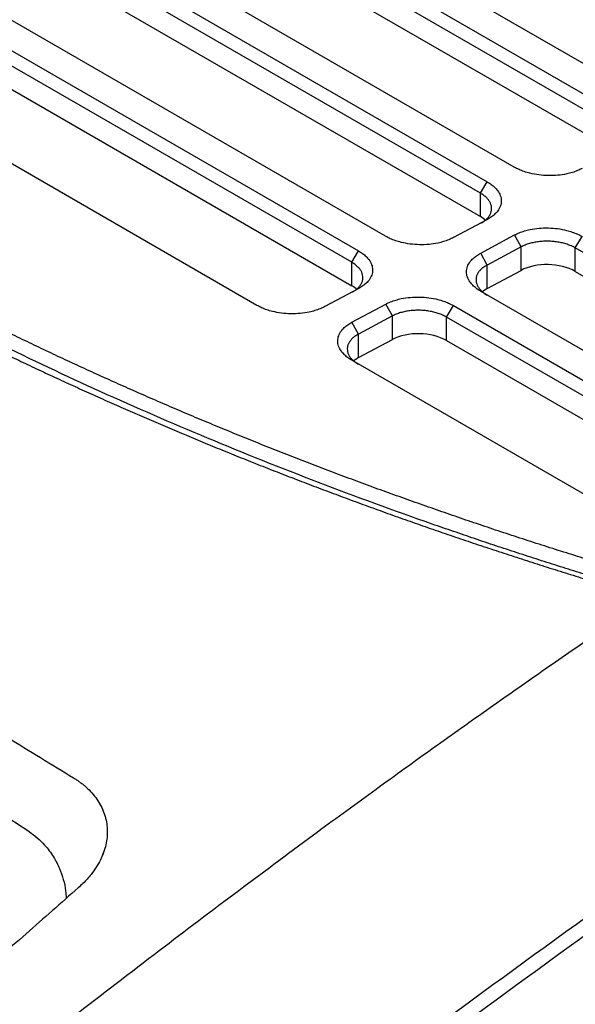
# Model space of a CAD drawing. Header units: millimetres. Extents: x 156922 to 157823, y 112322 to 113312.
# Tile 119 of 123: x 157715 to 157744, y 113207 to 113258. Entities that reach past the tile are written whole.
import ezdxf

# ---------------------------------------------------------------- set-up
doc = ezdxf.new("R2010")
doc.units = ezdxf.units.MM

msp = doc.modelspace()

# ---------------------------------------------------------------- linework, layer by layer
at = {"color": 7, "linetype": 'Continuous', "lineweight": 25}
for p, q in [((157747.993, 113254.152), (157717.587, 113271.705)), ((157716.174, 113270.946), (157746.579, 113253.393)), ((157746.226, 113252.795), (157715.821, 113270.348)), ((157715.821, 113269.122), (157746.226, 113251.569)), ((157741.279, 113250.547), (157710.874, 113268.1)), ((157709.46, 113267.341), (157739.866, 113249.788)), ((157739.513, 113249.19), (157709.107, 113266.743)), ((157709.107, 113265.517), (157739.513, 113247.965)), ((157734.566, 113246.942), (157704.16, 113264.495)), ((157702.747, 113263.736), (157733.153, 113246.184)), ((157732.799, 113245.586), (157702.394, 113263.138)), ((157702.394, 113261.912), (157732.799, 113244.36)), ((157727.853, 113243.338), (157697.447, 113260.89)), ((157739.513, 113249.19), (157739.866, 113249.788)), ((157739.513, 113247.965), (157739.513, 113249.19)), ((157739.879, 113247.825), (157738.114, 113246.878)), ((157739.528, 113246.061), (157741.293, 113247.009)), ((157741.634, 113246.39), (157741.293, 113247.009)), ((157744.462, 113246.333), (157744.816, 113246.931)), ((157741.634, 113246.39), (157739.869, 113245.442)), ((157741.634, 113245.164), (157741.634, 113246.39)), ((157759.298, 113237.769), (157744.462, 113246.333)), ((157744.462, 113245.107), (157744.462, 113246.333)), ((157732.799, 113245.586), (157733.153, 113246.184)), ((157739.869, 113245.442), (157739.528, 113246.061)), ((157732.799, 113244.36), (157732.799, 113245.586)), ((157739.869, 113244.216), (157739.869, 113245.442)), ((157739.869, 113244.216), (157741.634, 113245.164)), ((157744.462, 113245.107), (157759.298, 113236.543)), ((157733.165, 113244.221), (157731.4, 113243.273)), ((157754.378, 113235.505), (157739.516, 113244.085)), ((157732.814, 113242.456), (157734.579, 113243.404)), ((157734.921, 113242.785), (157734.579, 113243.404)), ((157737.749, 113242.728), (157738.102, 113243.326)), ((157738.102, 113243.326), (157753.015, 113234.717)), ((157734.921, 113242.785), (157733.156, 113241.837)), ((157734.921, 113241.559), (157734.921, 113242.785)), ((157752.661, 113234.119), (157737.749, 113242.728)), ((157737.749, 113241.502), (157737.749, 113242.728)), ((157733.156, 113241.837), (157732.814, 113242.456)), ((157733.156, 113240.612), (157733.156, 113241.837)), ((157733.156, 113240.612), (157734.921, 113241.559)), ((157737.749, 113241.502), (157752.661, 113232.894)), ((157747.725, 113231.866), (157732.802, 113240.48)), ((157719.783, 113214.581), (157719.885, 113214.876))]:
    msp.add_line(p, q, dxfattribs=at)
for centre, start_param, end_param in [((157738.099, 113247.205), 0.585756, 0.801672), ((157743.048, 113244.348), 0.801672, 2.372468), ((157731.385, 113243.6), 0.585755, 0.801672), ((157741.283, 113243.4), 2.372468, 2.595382), ((157736.335, 113240.743), 0.801672, 2.372468), ((157734.57, 113239.795), 2.372468, 2.595382)]:
    msp.add_ellipse(centre, major_axis=(2, -0.058), ratio=0.556797, start_param=start_param, end_param=end_param, dxfattribs=at)
for points, knots in [([(157744.827, 113250.482), (157744.787, 113250.462), (157744.708, 113250.421), (157744.581, 113250.366), (157744.448, 113250.315), (157744.31, 113250.27), (157744.165, 113250.229), (157743.916, 113250.171), (157743.548, 113250.114), (157743.056, 113250.097), (157742.563, 113250.132), (157742.141, 113250.211), (157741.796, 113250.312), (157741.52, 113250.418), (157741.36, 113250.504), (157741.279, 113250.547)], [0, 0, 0, 0, 0.042047, 0.08372, 0.125195, 0.166648, 0.208256, 0.250196, 0.375104, 0.500046, 0.624954, 0.749882, 0.833477, 0.916356, 1, 1, 1, 1]), ([(157739.866, 113249.788), (157739.904, 113249.766), (157739.98, 113249.72), (157740.083, 113249.648), (157740.178, 113249.572), (157740.264, 113249.494), (157740.342, 113249.412), (157740.455, 113249.272), (157740.568, 113249.066), (157740.618, 113248.793), (157740.573, 113248.521), (157740.447, 113248.29), (157740.28, 113248.103), (157740.101, 113247.954), (157739.953, 113247.868), (157739.879, 113247.825)], [0, 0, 0, 0, 0.04205, 0.083725, 0.125199, 0.166651, 0.208258, 0.250195, 0.375096, 0.500045, 0.624943, 0.749883, 0.833485, 0.916365, 1, 1, 1, 1]), ([(157739.513, 113247.614), (157739.544, 113247.632), (157739.608, 113247.666), (157739.693, 113247.723), (157739.771, 113247.782), (157739.841, 113247.844), (157739.902, 113247.908), (157739.955, 113247.973), (157740, 113248.041), (157740.036, 113248.109), (157740.064, 113248.177), (157740.084, 113248.247), (157740.096, 113248.316), (157740.101, 113248.409), (157740.088, 113248.527), (157740.041, 113248.669), (157739.96, 113248.809), (157739.844, 113248.945), (157739.698, 113249.075), (157739.575, 113249.152), (157739.513, 113249.19)], [0, 0, 0, 0, 0.043715, 0.087043, 0.129986, 0.172543, 0.214715, 0.256501, 0.297902, 0.338918, 0.379548, 0.419794, 0.459655, 0.499131, 0.578965, 0.660255, 0.743003, 0.827209, 0.912874, 1, 1, 1, 1]), ([(157745.58, 113229.931), (157745.197, 113230.049), (157744.429, 113230.286), (157743.284, 113230.647), (157742.144, 113231.013), (157741.009, 113231.383), (157739.879, 113231.759), (157738.753, 113232.139), (157737.634, 113232.524), (157736.519, 113232.913), (157735.41, 113233.307), (157734.306, 113233.706), (157733.208, 113234.109), (157732.116, 113234.517), (157731.03, 113234.93), (157729.95, 113235.346), (157728.875, 113235.768), (157727.807, 113236.193), (157726.745, 113236.623), (157725.689, 113237.057), (157724.639, 113237.495), (157723.596, 113237.938), (157722.56, 113238.384), (157721.53, 113238.835), (157720.507, 113239.289), (157719.49, 113239.748), (157718.481, 113240.21), (157717.478, 113240.677), (157716.483, 113241.147), (157715.494, 113241.621), (157714.513, 113242.099), (157713.539, 113242.58), (157712.572, 113243.065), (157711.613, 113243.553), (157710.661, 113244.045), (157709.716, 113244.54), (157708.779, 113245.039), (157707.85, 113245.541), (157706.928, 113246.047), (157706.014, 113246.555), (157705.108, 113247.067), (157704.509, 113247.411), (157704.211, 113247.582)], [0, 0, 0, 0, 0.025202, 0.050404, 0.075604, 0.100802, 0.125997, 0.151189, 0.176375, 0.201557, 0.226732, 0.251901, 0.277062, 0.302214, 0.327358, 0.352491, 0.377614, 0.402725, 0.427824, 0.45291, 0.477982, 0.50304, 0.528082, 0.553108, 0.578118, 0.60311, 0.628083, 0.653038, 0.677973, 0.702887, 0.727781, 0.752652, 0.7775, 0.802325, 0.827127, 0.851903, 0.876654, 0.901378, 0.926076, 0.950746, 0.975387, 1, 1, 1, 1]), ([(157741.293, 113247.009), (157741.332, 113247.029), (157741.411, 113247.07), (157741.537, 113247.125), (157741.669, 113247.175), (157741.807, 113247.219), (157741.952, 113247.259), (157742.2, 113247.316), (157742.566, 113247.37), (157743.056, 113247.385), (157743.545, 113247.348), (157743.962, 113247.267), (157744.303, 113247.166), (157744.576, 113247.06), (157744.736, 113246.974), (157744.816, 113246.931)], [0, 0, 0, 0, 0.041986, 0.083613, 0.125064, 0.166522, 0.208171, 0.250194, 0.374979, 0.50004, 0.624828, 0.749879, 0.833333, 0.916232, 1, 1, 1, 1]), ([(157703.189, 113246.898), (157703.472, 113246.735), (157704.038, 113246.409), (157704.895, 113245.925), (157705.758, 113245.444), (157706.628, 113244.965), (157707.504, 113244.49), (157708.386, 113244.018), (157709.274, 113243.549), (157710.169, 113243.084), (157711.07, 113242.621), (157711.976, 113242.162), (157712.889, 113241.707), (157713.808, 113241.255), (157714.733, 113240.806), (157715.663, 113240.36), (157716.6, 113239.918), (157717.542, 113239.48), (157718.49, 113239.044), (157719.444, 113238.613), (157720.404, 113238.185), (157721.369, 113237.76), (157722.34, 113237.34), (157723.317, 113236.922), (157724.299, 113236.509), (157725.286, 113236.099), (157726.279, 113235.693), (157727.278, 113235.29), (157728.281, 113234.892), (157729.29, 113234.497), (157730.305, 113234.106), (157731.324, 113233.719), (157732.349, 113233.335), (157733.379, 113232.956), (157734.413, 113232.58), (157735.453, 113232.209), (157736.498, 113231.841), (157737.548, 113231.477), (157738.602, 113231.118), (157739.662, 113230.762), (157740.726, 113230.41), (157741.795, 113230.063), (157742.868, 113229.72), (157743.947, 113229.38), (157745.029, 113229.045), (157746.117, 113228.714), (157747.208, 113228.387), (157747.939, 113228.173), (157748.305, 113228.066)], [0, 0, 0, 0, 0.02154, 0.043088, 0.064645, 0.086211, 0.107786, 0.12937, 0.150963, 0.172565, 0.194175, 0.215794, 0.237422, 0.259059, 0.280705, 0.30236, 0.324024, 0.345696, 0.367377, 0.389068, 0.410767, 0.432475, 0.454191, 0.475917, 0.497652, 0.519395, 0.541148, 0.562909, 0.584679, 0.606458, 0.628246, 0.650042, 0.671848, 0.693663, 0.715486, 0.737318, 0.75916, 0.78101, 0.802869, 0.824736, 0.846613, 0.868499, 0.890394, 0.912297, 0.934209, 0.956131, 0.978061, 1, 1, 1, 1]), ([(157738.114, 113246.878), (157738.074, 113246.857), (157737.995, 113246.816), (157737.868, 113246.761), (157737.735, 113246.71), (157737.596, 113246.665), (157737.452, 113246.624), (157737.203, 113246.566), (157736.835, 113246.51), (157736.342, 113246.492), (157735.849, 113246.527), (157735.427, 113246.606), (157735.083, 113246.707), (157734.807, 113246.813), (157734.647, 113246.899), (157734.566, 113246.942)], [0, 0, 0, 0, 0.042042, 0.083712, 0.125186, 0.16664, 0.208252, 0.250196, 0.375101, 0.500045, 0.624962, 0.749881, 0.833477, 0.916356, 1, 1, 1, 1]), ([(157749.374, 113227.983), (157748.991, 113228.094), (157748.225, 113228.317), (157747.082, 113228.657), (157745.944, 113229.001), (157744.81, 113229.35), (157743.681, 113229.704), (157742.557, 113230.062), (157741.437, 113230.426), (157740.322, 113230.794), (157739.211, 113231.166), (157738.105, 113231.544), (157735.361, 113232.496), (157731.036, 113234.079), (157725.267, 113236.383), (157719.681, 113238.812), (157715.492, 113240.79), (157712.577, 113242.243), (157710.86, 113243.122), (157709.165, 113244.013), (157707.491, 113244.918), (157705.837, 113245.834), (157704.753, 113246.455), (157704.211, 113246.765)], [0, 0, 0, 0, 0.0229421, 0.045878, 0.068809, 0.0917364, 0.1146617, 0.1375861, 0.1605111, 0.183438, 0.2063681, 0.2293029, 0.2522436, 0.3779039, 0.5035743, 0.6283369, 0.753109, 0.7942668, 0.8354104, 0.8765477, 0.9176865, 0.9588346, 1, 1, 1, 1]), ([(157744.462, 113246.333), (157744.429, 113246.351), (157744.363, 113246.388), (157744.257, 113246.438), (157744.146, 113246.483), (157744.032, 113246.524), (157743.914, 113246.561), (157743.793, 113246.592), (157743.67, 113246.619), (157743.546, 113246.642), (157743.421, 113246.659), (157743.295, 113246.673), (157743.17, 113246.681), (157743.004, 113246.687), (157742.795, 113246.683), (157742.546, 113246.662), (157742.3, 113246.622), (157742.062, 113246.563), (157741.835, 113246.487), (157741.701, 113246.422), (157741.634, 113246.39)], [0, 0, 0, 0, 0.043836, 0.087295, 0.130377, 0.173083, 0.215412, 0.257364, 0.29894, 0.34014, 0.380964, 0.421412, 0.461484, 0.501181, 0.580016, 0.66057, 0.742845, 0.826841, 0.912559, 1, 1, 1, 1]), ([(157733.153, 113246.184), (157733.191, 113246.161), (157733.266, 113246.115), (157733.37, 113246.043), (157733.465, 113245.968), (157733.551, 113245.889), (157733.628, 113245.807), (157733.741, 113245.667), (157733.855, 113245.461), (157733.904, 113245.188), (157733.86, 113244.916), (157733.734, 113244.685), (157733.567, 113244.498), (157733.387, 113244.349), (157733.239, 113244.264), (157733.165, 113244.221)], [0, 0, 0, 0, 0.042051, 0.083727, 0.125202, 0.166653, 0.208259, 0.250195, 0.375086, 0.500045, 0.62495, 0.749883, 0.833484, 0.916365, 1, 1, 1, 1]), ([(157739.516, 113244.085), (157739.478, 113244.108), (157739.401, 113244.153), (157739.298, 113244.227), (157739.202, 113244.303), (157739.116, 113244.382), (157739.04, 113244.464), (157738.928, 113244.606), (157738.816, 113244.814), (157738.771, 113245.089), (157738.821, 113245.363), (157738.952, 113245.594), (157739.122, 113245.782), (157739.304, 113245.932), (157739.453, 113246.018), (157739.528, 113246.061)], [0, 0, 0, 0, 0.041977, 0.083598, 0.125045, 0.166504, 0.20816, 0.250194, 0.374971, 0.500038, 0.624816, 0.749876, 0.833338, 0.91624, 1, 1, 1, 1]), ([(157732.799, 113244.009), (157732.831, 113244.027), (157732.894, 113244.062), (157732.98, 113244.118), (157733.058, 113244.177), (157733.127, 113244.239), (157733.189, 113244.303), (157733.242, 113244.369), (157733.286, 113244.436), (157733.322, 113244.504), (157733.351, 113244.573), (157733.37, 113244.642), (157733.382, 113244.711), (157733.388, 113244.804), (157733.375, 113244.922), (157733.327, 113245.064), (157733.246, 113245.205), (157733.131, 113245.34), (157732.984, 113245.47), (157732.861, 113245.547), (157732.799, 113245.586)], [0, 0, 0, 0, 0.043708, 0.087031, 0.12997, 0.172524, 0.214694, 0.25648, 0.297881, 0.338899, 0.379532, 0.419782, 0.459648, 0.499131, 0.57908, 0.66044, 0.74321, 0.827393, 0.912989, 1, 1, 1, 1]), ([(157739.869, 113245.442), (157739.837, 113245.424), (157739.773, 113245.389), (157739.687, 113245.332), (157739.609, 113245.272), (157739.539, 113245.21), (157739.477, 113245.146), (157739.424, 113245.08), (157739.38, 113245.012), (157739.344, 113244.944), (157739.316, 113244.875), (157739.297, 113244.806), (157739.286, 113244.736), (157739.281, 113244.643), (157739.294, 113244.526), (157739.343, 113244.384), (157739.424, 113244.244), (157739.54, 113244.109), (157739.686, 113243.981), (157739.808, 113243.905), (157739.869, 113243.866)], [0, 0, 0, 0, 0.0442129, 0.0879824, 0.1313085, 0.1741913, 0.2166309, 0.2586276, 0.3001813, 0.3412922, 0.3819605, 0.4221862, 0.4619695, 0.5013106, 0.5812529, 0.6624627, 0.7449412, 0.8286896, 0.9137088, 1, 1, 1, 1]), ([(157734.579, 113243.404), (157734.619, 113243.424), (157734.697, 113243.465), (157734.824, 113243.52), (157734.956, 113243.57), (157735.094, 113243.615), (157735.238, 113243.654), (157735.486, 113243.711), (157735.853, 113243.765), (157736.342, 113243.78), (157736.831, 113243.743), (157737.249, 113243.662), (157737.59, 113243.561), (157737.863, 113243.455), (157738.022, 113243.369), (157738.102, 113243.326)], [0, 0, 0, 0, 0.041985, 0.083612, 0.125063, 0.166521, 0.208171, 0.250194, 0.374979, 0.50004, 0.624829, 0.749879, 0.833332, 0.916231, 1, 1, 1, 1]), ([(157731.4, 113243.273), (157731.36, 113243.252), (157731.281, 113243.211), (157731.154, 113243.156), (157731.022, 113243.105), (157730.883, 113243.06), (157730.738, 113243.019), (157730.489, 113242.961), (157730.121, 113242.905), (157729.629, 113242.887), (157729.136, 113242.922), (157728.714, 113243.001), (157728.37, 113243.102), (157728.094, 113243.208), (157727.933, 113243.294), (157727.853, 113243.338)], [0, 0, 0, 0, 0.042047, 0.08372, 0.125195, 0.166648, 0.208256, 0.250196, 0.375104, 0.500046, 0.624954, 0.749882, 0.833477, 0.916356, 1, 1, 1, 1]), ([(157737.749, 113242.728), (157737.716, 113242.746), (157737.65, 113242.783), (157737.543, 113242.833), (157737.433, 113242.879), (157737.318, 113242.92), (157737.2, 113242.956), (157737.079, 113242.988), (157736.956, 113243.015), (157736.832, 113243.037), (157736.707, 113243.055), (157736.581, 113243.068), (157736.456, 113243.076), (157736.29, 113243.082), (157736.082, 113243.079), (157735.833, 113243.057), (157735.587, 113243.017), (157735.349, 113242.959), (157735.121, 113242.882), (157734.988, 113242.818), (157734.921, 113242.785)], [0, 0, 0, 0, 0.043893, 0.087398, 0.130517, 0.173248, 0.215592, 0.25755, 0.299121, 0.340305, 0.381103, 0.421515, 0.461541, 0.50118, 0.579963, 0.660485, 0.74275, 0.826756, 0.912506, 1, 1, 1, 1]), ([(157732.802, 113240.48), (157732.764, 113240.503), (157732.688, 113240.549), (157732.584, 113240.622), (157732.489, 113240.698), (157732.403, 113240.777), (157732.326, 113240.86), (157732.214, 113241.001), (157732.103, 113241.209), (157732.058, 113241.484), (157732.107, 113241.758), (157732.238, 113241.99), (157732.409, 113242.177), (157732.59, 113242.327), (157732.74, 113242.413), (157732.814, 113242.456)], [0, 0, 0, 0, 0.041973, 0.083591, 0.125038, 0.166498, 0.208156, 0.250194, 0.374972, 0.500038, 0.624817, 0.749876, 0.833336, 0.916238, 1, 1, 1, 1]), ([(157733.156, 113241.837), (157733.124, 113241.819), (157733.06, 113241.784), (157732.973, 113241.727), (157732.895, 113241.667), (157732.825, 113241.605), (157732.764, 113241.541), (157732.711, 113241.475), (157732.666, 113241.407), (157732.631, 113241.339), (157732.603, 113241.27), (157732.584, 113241.201), (157732.572, 113241.131), (157732.567, 113241.039), (157732.581, 113240.921), (157732.63, 113240.779), (157732.711, 113240.639), (157732.826, 113240.504), (157732.972, 113240.376), (157733.094, 113240.3), (157733.156, 113240.262)], [0, 0, 0, 0, 0.044244, 0.08804, 0.131386, 0.174283, 0.216731, 0.258731, 0.300281, 0.341384, 0.382038, 0.422243, 0.462001, 0.50131, 0.581316, 0.662564, 0.745055, 0.828791, 0.913772, 1, 1, 1, 1]), ([(157690.453, 113235.235), (157691.27, 113234.762), (157692.904, 113233.816), (157695.355, 113232.391), (157699.266, 113230.107), (157703.49, 113227.618), (157708.043, 113224.904), (157711.445, 113222.859), (157714.869, 113220.785), (157717.145, 113219.392), (157718.296, 113218.687)], [0, 0, 0, 0, 0.087977, 0.176008, 0.264056, 0.50937, 0.631091, 0.75468, 0.875935, 1, 1, 1, 1]), ([(157688.58, 113232.848), (157689.123, 113232.534), (157690.217, 113231.9), (157691.869, 113230.932), (157693.548, 113229.939), (157695.254, 113228.92), (157696.986, 113227.877), (157698.744, 113226.808), (157700.529, 113225.713), (157702.783, 113224.319), (157705.552, 113222.587), (157708.881, 113220.477), (157712.377, 113218.236), (157714.763, 113216.684), (157715.985, 113215.889)], [0, 0, 0, 0, 0.058848, 0.118743, 0.179684, 0.241668, 0.304695, 0.368762, 0.433867, 0.500008, 0.615679, 0.737578, 0.865689, 1, 1, 1, 1]), ([(157679.009, 113173.876), (157679.546, 113174.333), (157680.639, 113175.264), (157682.303, 113176.684), (157684.023, 113178.151), (157685.798, 113179.666), (157688.308, 113181.805), (157691.775, 113184.747), (157696.576, 113188.782), (157701.995, 113193.258), (157707.747, 113197.928), (157714.565, 113203.36), (157722.237, 113209.321), (157729.056, 113214.44), (157733.859, 113217.954), (157736.866, 113220.123), (157739.812, 113222.217), (157742.697, 113224.236), (157745.521, 113226.183), (157747.384, 113227.443), (157748.305, 113228.066)], [0, 0, 0, 0, 0.023316, 0.047472, 0.072469, 0.098308, 0.124992, 0.182222, 0.249982, 0.334822, 0.418134, 0.499916, 0.630338, 0.749929, 0.793915, 0.836981, 0.879125, 0.920344, 0.960636, 1, 1, 1, 1]), ([(157688.37, 113167.477), (157694.217, 113172.315), (157700.051, 113177.049), (157711.698, 113186.321), (157729.136, 113199.928), (157746.494, 113212.629), (157758.125, 113220.711)], [0, 0, 0, 0, 0.25, 0.25, 0.5, 1, 1, 1, 1]), ([(157718.296, 113218.687), (157718.349, 113218.654), (157718.456, 113218.587), (157718.608, 113218.48), (157718.754, 113218.37), (157718.892, 113218.254), (157719.089, 113218.076), (157719.325, 113217.826), (157719.572, 113217.492), (157719.771, 113217.14), (157719.969, 113216.649), (157720.086, 113215.998), (157720.023, 113215.329), (157719.867, 113214.796), (157719.698, 113214.404), (157719.48, 113214.02), (157719.244, 113213.69), (157719.007, 113213.41), (157718.786, 113213.176), (157718.623, 113213.027), (157718.541, 113212.953)], [0, 0, 0, 0, 0.02504, 0.050038, 0.07503, 0.100054, 0.125149, 0.18695, 0.248936, 0.31072, 0.372698, 0.497473, 0.623805, 0.686498, 0.749237, 0.811749, 0.874289, 0.91621, 0.958063, 1, 1, 1, 1]), ([(157715.985, 113215.889), (157716.26, 113215.674), (157716.721, 113215.313), (157717.246, 113214.607), (157717.643, 113213.814), (157717.874, 113213.059), (157717.9, 113212.528), (157717.906, 113212.394)], [0, 0, 0, 0, 0.279114, 0.467985, 0.628804, 0.906619, 1, 1, 1, 1]), ([(157718.541, 113212.953), (157718.091, 113212.557), (157717.185, 113211.76), (157715.81, 113210.549), (157714.408, 113209.314), (157712.98, 113208.056), (157711.526, 113206.775), (157710.045, 113205.469), (157707.414, 113203.147), (157703.514, 113199.7), (157699.251, 113195.914), (157695.738, 113192.778), (157693.101, 113190.414), (157690.417, 113187.997), (157687.641, 113185.486), (157684.904, 113182.997), (157682.074, 113180.41), (157679.33, 113177.888), (157677.437, 113176.138), (157676.536, 113175.304)], [0, 0, 0, 0, 0.032812, 0.066175, 0.100087, 0.134548, 0.169557, 0.205113, 0.241215, 0.358747, 0.484201, 0.544766, 0.608286, 0.67131, 0.735114, 0.805075, 0.865436, 0.935859, 1, 1, 1, 1]), ([(157698.778, 113162.48), (157699.515, 113163.01), (157700.992, 113164.073), (157703.207, 113165.67), (157705.43, 113167.273), (157707.659, 113168.882), (157709.895, 113170.497), (157712.139, 113172.116), (157714.389, 113173.74), (157716.646, 113175.368), (157718.91, 113177), (157721.181, 113178.635), (157723.459, 113180.273), (157725.745, 113181.914), (157728.037, 113183.557), (157730.337, 113185.201), (157732.862, 113187.002), (157735.616, 113188.959), (157738.602, 113191.073), (157741.612, 113193.194), (157744.644, 113195.319), (157747.698, 113197.447), (157750.775, 113199.577), (157753.875, 113201.708), (157756.997, 113203.838), (157760.141, 113205.966), (157763.308, 113208.091), (157765.424, 113209.494), (157766.486, 113210.199)], [0, 0, 0, 0, 0.031873, 0.063902, 0.096089, 0.128432, 0.160933, 0.193591, 0.226407, 0.25938, 0.292512, 0.325802, 0.35925, 0.392857, 0.426623, 0.460547, 0.494631, 0.538499, 0.582781, 0.627478, 0.672588, 0.718114, 0.764055, 0.810412, 0.857185, 0.904374, 0.951979, 1, 1, 1, 1])]:
    msp.add_open_spline(points, degree=3, knots=knots, dxfattribs=at)
for points in [[(157758.832, 113220.303), (157747.201, 113212.221), (157724.056, 113195.285), (157700.774, 113176.742), (157689.077, 113167.069)], [(157698.213, 113162.806), (157709.771, 113171.128), (157732.492, 113187.724), (157754.728, 113203.293), (157765.78, 113210.607)]]:
    msp.add_open_spline(points, degree=3, dxfattribs=at)

doc.saveas('drawing.dxf')
